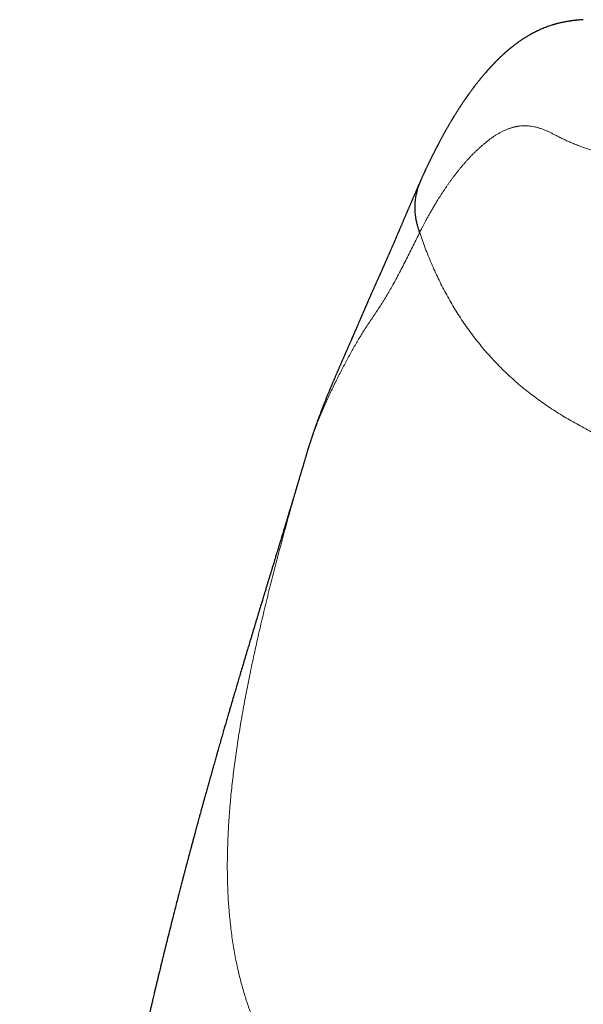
# Model space of a CAD drawing. Header units: millimetres. Extents: x 8 to 819, y 12 to 828.
# Tile 34 of 42: x 400 to 412, y 631 to 652. Entities that reach past the tile are written whole.
import ezdxf

# ---------------------------------------------------------------- set-up
doc = ezdxf.new("R2010")
doc.units = ezdxf.units.MM

msp = doc.modelspace()

# ---------------------------------------------------------------- linework, layer by layer
at = {"color": 252, "linetype": 'Continuous', "lineweight": 0}
msp.add_line((406.178, 642.774), (406.18, 642.781), dxfattribs=at)
at = {"color": 7, "linetype": 'Continuous', "lineweight": 30}
msp.add_line((406.189, 642.813), (406.183, 642.792), dxfattribs=at)
for points, knots in [([(412.057, 652.067), (412.046, 652.067), (412.019, 652.065), (411.98, 652.061), (411.941, 652.058), (411.91, 652.055), (411.889, 652.053), (411.877, 652.052), (411.87, 652.051), (411.863, 652.05), (411.857, 652.049), (411.848, 652.048), (411.836, 652.047), (411.822, 652.045), (411.808, 652.043), (411.794, 652.041), (411.78, 652.039), (411.765, 652.037), (411.748, 652.034), (411.729, 652.031), (411.689, 652.025), (411.646, 652.017), (411.6, 652.007), (411.568, 651.999), (411.537, 651.992), (411.509, 651.985), (411.483, 651.978), (411.459, 651.971), (411.438, 651.965), (411.416, 651.959), (411.387, 651.949), (411.349, 651.937), (411.303, 651.921), (411.256, 651.903), (411.209, 651.884), (411.161, 651.864), (411.113, 651.842), (411.068, 651.821), (411.027, 651.8), (410.99, 651.781), (410.955, 651.762), (410.923, 651.744), (410.892, 651.726), (410.861, 651.707), (410.829, 651.688), (410.801, 651.67), (410.776, 651.653), (410.755, 651.64), (410.734, 651.625), (410.713, 651.611), (410.693, 651.597), (410.675, 651.584), (410.66, 651.573), (410.644, 651.561), (410.627, 651.549), (410.61, 651.536), (410.593, 651.523), (410.576, 651.51), (410.56, 651.497), (410.545, 651.486), (410.532, 651.476), (410.52, 651.466), (410.508, 651.456), (410.497, 651.446), (410.485, 651.437), (410.473, 651.427), (410.46, 651.416), (410.447, 651.405), (410.434, 651.393), (410.421, 651.382), (410.408, 651.371), (410.396, 651.36), (410.385, 651.349), (410.371, 651.338), (410.357, 651.325), (410.342, 651.311), (410.329, 651.299), (410.318, 651.288), (410.309, 651.279), (410.299, 651.27), (410.288, 651.26), (410.277, 651.249), (410.267, 651.239), (410.256, 651.228), (410.244, 651.217), (410.233, 651.205), (410.221, 651.193), (410.209, 651.182), (410.198, 651.17), (410.188, 651.16), (410.18, 651.151), (410.172, 651.143), (410.164, 651.135), (410.155, 651.126), (410.146, 651.116), (410.136, 651.105), (410.125, 651.094), (410.115, 651.083), (410.104, 651.071), (410.094, 651.061), (410.085, 651.05), (410.075, 651.039), (410.065, 651.028), (410.054, 651.016), (410.044, 651.005), (410.027, 650.986), (410.003, 650.959), (409.975, 650.926), (409.949, 650.896), (409.927, 650.869), (409.904, 650.842), (409.881, 650.814), (409.861, 650.789), (409.843, 650.767), (409.828, 650.748), (409.812, 650.728), (409.796, 650.707), (409.78, 650.687), (409.766, 650.669), (409.754, 650.653), (409.743, 650.638), (409.732, 650.624), (409.721, 650.609), (409.709, 650.593), (409.695, 650.574), (409.68, 650.554), (409.666, 650.535), (409.654, 650.518), (409.643, 650.503), (409.633, 650.489), (409.623, 650.475), (409.614, 650.462), (409.605, 650.45), (409.597, 650.438), (409.589, 650.427), (409.582, 650.416), (409.574, 650.405), (409.566, 650.394), (409.557, 650.38), (409.546, 650.364), (409.535, 650.348), (409.522, 650.329), (409.509, 650.31), (409.497, 650.291), (409.484, 650.273), (409.473, 650.255), (409.462, 650.239), (409.452, 650.223), (409.441, 650.206), (409.428, 650.187), (409.414, 650.164), (409.398, 650.14), (409.382, 650.114), (409.365, 650.088), (409.351, 650.064), (409.338, 650.044), (409.328, 650.027), (409.318, 650.011), (409.308, 649.995), (409.299, 649.98), (409.291, 649.966), (409.283, 649.953), (409.274, 649.938), (409.264, 649.921), (409.252, 649.901), (409.239, 649.879), (409.225, 649.856), (409.211, 649.831), (409.196, 649.805), (409.182, 649.781), (409.169, 649.757), (409.156, 649.735), (409.144, 649.715), (409.132, 649.693), (409.12, 649.671), (409.107, 649.647), (409.094, 649.624), (409.081, 649.6), (409.068, 649.577), (409.055, 649.552), (409.042, 649.527), (409.028, 649.501), (409.013, 649.473), (408.997, 649.444), (408.981, 649.412), (408.963, 649.379), (408.946, 649.346), (408.929, 649.313), (408.914, 649.282), (408.898, 649.251), (408.882, 649.22), (408.867, 649.189), (408.853, 649.161), (408.841, 649.136), (408.83, 649.115), (408.82, 649.094), (408.81, 649.073), (408.799, 649.05), (408.788, 649.028), (408.777, 649.005), (408.767, 648.983), (408.756, 648.96), (408.745, 648.938), (408.735, 648.916), (408.725, 648.895), (408.716, 648.876), (408.708, 648.858), (408.7, 648.841), (408.692, 648.823), (408.683, 648.806), (408.675, 648.787), (408.665, 648.766), (408.655, 648.743), (408.643, 648.717), (408.634, 648.696), (408.628, 648.684), (408.627, 648.681)], [0, 0, 0, 0, 0.001988, 0.004984, 0.007514, 0.009577, 0.011176, 0.012109, 0.012825, 0.013534, 0.01425, 0.014975, 0.016622, 0.018309, 0.020038, 0.021853, 0.023585, 0.025605, 0.027912, 0.030508, 0.033324, 0.044488, 0.049554, 0.054538, 0.059437, 0.064064, 0.068288, 0.072063, 0.075693, 0.079243, 0.082715, 0.0907, 0.098903, 0.107338, 0.116012, 0.124943, 0.134155, 0.14358, 0.151615, 0.15933, 0.166595, 0.173466, 0.180287, 0.187128, 0.194307, 0.201856, 0.206991, 0.211896, 0.216865, 0.222122, 0.227669, 0.231474, 0.235455, 0.239612, 0.243946, 0.248456, 0.252926, 0.257669, 0.261963, 0.265808, 0.26927, 0.272656, 0.276006, 0.27913, 0.282233, 0.285598, 0.289344, 0.293473, 0.297205, 0.301147, 0.304987, 0.308675, 0.312211, 0.315596, 0.320607, 0.325262, 0.329603, 0.332706, 0.335627, 0.338587, 0.341974, 0.345797, 0.349105, 0.352682, 0.356527, 0.360473, 0.364162, 0.368395, 0.372209, 0.375602, 0.378576, 0.380903, 0.383588, 0.386632, 0.390036, 0.393506, 0.397284, 0.401128, 0.404811, 0.408333, 0.411693, 0.414893, 0.41903, 0.422862, 0.42639, 0.429636, 0.441139, 0.452847, 0.461193, 0.469403, 0.477703, 0.486357, 0.495367, 0.500767, 0.50645, 0.512416, 0.518664, 0.52518, 0.530145, 0.534796, 0.539133, 0.543157, 0.54693, 0.551918, 0.557322, 0.563142, 0.569378, 0.573511, 0.577673, 0.581632, 0.58538, 0.58892, 0.592446, 0.595736, 0.598791, 0.601611, 0.604423, 0.60747, 0.611363, 0.615583, 0.62013, 0.625003, 0.630299, 0.635502, 0.640418, 0.645045, 0.649386, 0.653439, 0.657204, 0.662681, 0.66854, 0.674787, 0.6814, 0.688195, 0.695131, 0.699285, 0.703489, 0.707656, 0.711588, 0.715277, 0.718723, 0.721927, 0.725027, 0.729508, 0.734405, 0.739709, 0.74536, 0.751351, 0.757676, 0.763552, 0.769073, 0.774239, 0.779049, 0.783505, 0.789212, 0.794742, 0.800094, 0.805289, 0.810645, 0.816268, 0.821821, 0.82769, 0.8339, 0.840449, 0.847337, 0.855007, 0.86235, 0.869368, 0.876059, 0.882623, 0.889255, 0.895957, 0.902595, 0.907255, 0.911647, 0.915781, 0.920103, 0.924837, 0.929983, 0.934314, 0.9389, 0.943566, 0.948135, 0.952609, 0.956986, 0.960663, 0.964268, 0.967804, 0.971269, 0.974728, 0.978468, 0.982525, 0.987352, 0.992561, 0.998152, 1, 1, 1, 1]), ([(408.628, 648.677), (408.625, 648.672), (408.617, 648.654), (408.604, 648.624), (408.587, 648.587), (408.572, 648.552), (408.557, 648.519), (408.544, 648.488), (408.532, 648.461), (408.52, 648.435), (408.51, 648.412), (408.501, 648.391), (408.492, 648.369), (408.482, 648.348), (408.473, 648.326), (408.464, 648.306), (408.456, 648.288), (408.45, 648.273), (408.444, 648.259), (408.437, 648.244), (408.43, 648.226), (408.42, 648.204), (408.41, 648.179), (408.398, 648.153), (408.387, 648.126), (408.375, 648.099), (408.364, 648.073), (408.354, 648.049), (408.345, 648.028), (408.336, 648.008), (408.328, 647.988), (408.319, 647.967), (408.309, 647.945), (408.299, 647.921), (408.288, 647.894), (408.275, 647.866), (408.262, 647.835), (408.25, 647.805), (408.238, 647.777), (408.227, 647.752), (408.217, 647.727), (408.207, 647.705), (408.198, 647.684), (408.19, 647.664), (408.182, 647.646), (408.175, 647.631), (408.17, 647.619), (408.165, 647.608), (408.161, 647.597), (408.156, 647.585), (408.149, 647.569), (408.141, 647.55), (408.131, 647.528), (408.122, 647.506), (408.112, 647.483), (408.102, 647.461), (408.093, 647.439), (408.081, 647.412), (408.068, 647.381), (408.053, 647.347), (408.039, 647.315), (408.027, 647.286), (408.016, 647.26), (408.005, 647.236), (407.995, 647.213), (407.985, 647.19), (407.976, 647.168), (407.967, 647.147), (407.958, 647.128), (407.951, 647.11), (407.943, 647.093), (407.935, 647.075), (407.926, 647.055), (407.917, 647.033), (407.907, 647.011), (407.897, 646.988), (407.887, 646.966), (407.878, 646.944), (407.868, 646.923), (407.86, 646.903), (407.851, 646.884), (407.843, 646.866), (407.835, 646.847), (407.824, 646.822), (407.81, 646.791), (407.794, 646.756), (407.782, 646.727), (407.772, 646.706), (407.765, 646.691), (407.758, 646.675), (407.75, 646.657), (407.742, 646.638), (407.732, 646.616), (407.722, 646.593), (407.71, 646.568), (407.699, 646.542), (407.688, 646.519), (407.679, 646.499), (407.671, 646.48), (407.664, 646.464), (407.657, 646.448), (407.649, 646.43), (407.64, 646.41), (407.63, 646.389), (407.621, 646.368), (407.612, 646.347), (407.603, 646.326), (407.594, 646.307), (407.586, 646.29), (407.579, 646.274), (407.573, 646.259), (407.566, 646.244), (407.56, 646.23), (407.553, 646.214), (407.545, 646.197), (407.537, 646.178), (407.528, 646.158), (407.519, 646.138), (407.511, 646.12), (407.505, 646.104), (407.499, 646.092), (407.494, 646.08), (407.49, 646.071), (407.486, 646.061), (407.481, 646.05), (407.476, 646.037), (407.47, 646.023), (407.463, 646.008), (407.456, 645.992), (407.449, 645.976), (407.442, 645.96), (407.436, 645.946), (407.431, 645.934), (407.426, 645.923), (407.421, 645.912), (407.416, 645.9), (407.41, 645.886), (407.403, 645.868), (407.394, 645.848), (407.385, 645.827), (407.376, 645.807), (407.368, 645.789), (407.361, 645.772), (407.354, 645.755), (407.347, 645.739), (407.339, 645.72), (407.33, 645.701), (407.321, 645.68), (407.312, 645.658), (407.302, 645.635), (407.293, 645.614), (407.284, 645.593), (407.276, 645.573), (407.268, 645.554), (407.26, 645.538), (407.254, 645.523), (407.249, 645.511), (407.243, 645.499), (407.238, 645.485), (407.231, 645.471), (407.224, 645.454), (407.216, 645.436), (407.207, 645.415), (407.198, 645.394), (407.185, 645.365), (407.17, 645.33), (407.154, 645.292), (407.139, 645.259), (407.126, 645.229), (407.113, 645.198), (407.099, 645.168), (407.087, 645.139), (407.075, 645.112), (407.064, 645.087), (407.054, 645.065), (407.047, 645.048), (407.04, 645.033), (407.034, 645.019), (407.028, 645.005), (407.02, 644.988), (407.011, 644.967), (407.001, 644.943), (406.99, 644.917), (406.979, 644.892), (406.968, 644.869), (406.959, 644.847), (406.95, 644.827), (406.941, 644.807), (406.932, 644.784), (406.921, 644.761), (406.911, 644.738), (406.901, 644.715), (406.892, 644.692), (406.882, 644.671), (406.874, 644.652), (406.866, 644.634), (406.858, 644.616), (406.85, 644.596), (406.84, 644.574), (406.83, 644.55), (406.819, 644.525), (406.808, 644.5), (406.798, 644.477), (406.79, 644.456), (406.782, 644.437), (406.773, 644.418), (406.765, 644.398), (406.752, 644.368), (406.735, 644.327), (406.714, 644.276), (406.692, 644.224), (406.668, 644.167), (406.643, 644.105), (406.616, 644.039), (406.591, 643.976), (406.566, 643.913), (406.541, 643.85), (406.518, 643.79), (406.497, 643.733), (406.476, 643.678), (406.459, 643.632), (406.446, 643.595), (406.436, 643.568), (406.426, 643.541), (406.417, 643.515), (406.408, 643.491), (406.4, 643.468), (406.393, 643.448), (406.387, 643.429), (406.38, 643.41), (406.372, 643.388), (406.364, 643.364), (406.355, 643.338), (406.346, 643.311), (406.336, 643.282), (406.326, 643.251), (406.315, 643.219), (406.305, 643.187), (406.295, 643.157), (406.286, 643.128), (406.277, 643.102), (406.27, 643.077), (406.263, 643.057), (406.258, 643.039), (406.253, 643.025), (406.248, 643.009), (406.242, 642.99), (406.235, 642.968), (406.228, 642.942), (406.219, 642.913), (406.209, 642.881), (406.199, 642.847), (406.192, 642.824), (406.189, 642.813)], [0, 0, 0, 0, 0.003526, 0.012551, 0.021065, 0.029069, 0.036564, 0.043549, 0.049668, 0.055336, 0.06055, 0.065313, 0.069747, 0.074958, 0.0798, 0.084274, 0.08838, 0.091348, 0.094371, 0.097688, 0.101299, 0.106321, 0.111818, 0.117782, 0.123732, 0.12966, 0.135277, 0.140583, 0.145058, 0.149285, 0.153444, 0.1579, 0.162664, 0.167734, 0.173494, 0.179605, 0.186066, 0.192877, 0.198467, 0.203903, 0.208989, 0.213726, 0.218113, 0.22215, 0.225839, 0.229177, 0.231555, 0.233718, 0.235772, 0.238104, 0.241521, 0.245443, 0.249869, 0.254799, 0.259027, 0.263549, 0.268038, 0.272372, 0.279722, 0.286574, 0.292928, 0.298784, 0.303761, 0.308397, 0.312902, 0.317287, 0.32155, 0.325693, 0.329741, 0.332732, 0.335999, 0.339543, 0.343363, 0.34746, 0.351833, 0.356211, 0.360324, 0.364701, 0.368734, 0.372421, 0.375845, 0.37931, 0.382846, 0.386452, 0.393142, 0.399651, 0.405958, 0.408593, 0.411192, 0.413937, 0.417039, 0.420499, 0.424245, 0.428336, 0.432771, 0.437552, 0.441476, 0.445035, 0.448199, 0.450968, 0.453348, 0.456448, 0.459838, 0.463518, 0.466882, 0.470446, 0.473891, 0.477069, 0.479979, 0.482622, 0.484997, 0.487279, 0.489581, 0.492134, 0.494938, 0.497994, 0.501301, 0.504661, 0.507678, 0.509983, 0.512028, 0.513813, 0.515338, 0.516844, 0.518649, 0.520629, 0.522877, 0.525394, 0.528135, 0.530718, 0.533305, 0.535581, 0.537546, 0.539215, 0.540973, 0.542995, 0.545281, 0.547831, 0.551583, 0.555174, 0.558459, 0.561438, 0.56411, 0.566759, 0.569514, 0.57252, 0.575775, 0.579281, 0.582942, 0.586698, 0.590306, 0.593766, 0.597078, 0.600204, 0.603009, 0.605348, 0.607392, 0.609303, 0.611488, 0.613968, 0.616741, 0.619808, 0.623168, 0.62682, 0.630533, 0.637532, 0.644139, 0.649204, 0.654018, 0.658943, 0.664197, 0.668557, 0.673046, 0.677154, 0.68078, 0.683336, 0.685584, 0.687669, 0.689932, 0.692386, 0.695889, 0.69972, 0.703879, 0.707906, 0.711605, 0.714977, 0.718021, 0.721025, 0.724474, 0.728374, 0.731756, 0.735391, 0.738897, 0.742151, 0.745155, 0.747908, 0.750409, 0.753425, 0.756757, 0.760406, 0.764365, 0.768239, 0.77178, 0.774814, 0.777556, 0.780318, 0.783278, 0.786436, 0.793859, 0.801298, 0.808836, 0.816732, 0.826343, 0.835646, 0.844727, 0.85363, 0.862408, 0.871283, 0.878657, 0.886279, 0.894026, 0.89771, 0.901415, 0.905141, 0.9088, 0.912153, 0.915185, 0.917896, 0.920314, 0.922905, 0.925835, 0.929042, 0.932575, 0.936247, 0.939943, 0.944174, 0.948437, 0.952729, 0.95682, 0.96056, 0.963949, 0.967019, 0.970057, 0.971854, 0.973664, 0.97553, 0.977815, 0.980598, 0.983879, 0.987428, 0.991421, 0.995858, 1, 1, 1, 1]), ([(408.628, 648.681), (408.622, 648.667), (408.597, 648.616), (408.565, 648.523), (408.532, 648.408), (408.511, 648.297), (408.499, 648.194), (408.495, 648.099), (408.498, 648.004), (408.508, 647.91), (408.525, 647.819), (408.544, 647.741), (408.564, 647.674), (408.582, 647.617), (408.594, 647.583), (408.599, 647.567)], [0, 0, 0, 0, 0.038677, 0.150753, 0.256019, 0.354024, 0.444552, 0.527658, 0.603621, 0.694512, 0.774532, 0.844608, 0.905375, 0.957154, 1, 1, 1, 1]), ([(406.178, 642.774), (406.175, 642.765), (406.17, 642.747), (406.163, 642.725), (406.157, 642.705), (406.152, 642.686), (406.145, 642.665), (406.138, 642.641), (406.13, 642.613), (406.121, 642.582), (406.112, 642.552), (406.104, 642.526), (406.097, 642.5), (406.088, 642.471), (406.078, 642.436), (406.068, 642.403), (406.06, 642.376), (406.054, 642.354), (406.048, 642.335), (406.042, 642.316), (406.036, 642.295), (406.028, 642.268), (406.019, 642.239), (406.011, 642.211), (406.004, 642.189), (405.999, 642.171), (405.994, 642.154), (405.989, 642.137), (405.983, 642.118), (405.976, 642.096), (405.968, 642.068), (405.958, 642.035), (405.948, 642.001), (405.938, 641.969), (405.929, 641.938), (405.921, 641.91), (405.911, 641.878), (405.9, 641.841), (405.887, 641.799), (405.876, 641.761), (405.865, 641.726), (405.854, 641.688), (405.843, 641.651), (405.833, 641.617), (405.824, 641.59), (405.816, 641.564), (405.808, 641.536), (405.798, 641.504), (405.788, 641.469), (405.778, 641.435), (405.768, 641.405), (405.76, 641.376), (405.75, 641.345), (405.74, 641.31), (405.728, 641.272), (405.717, 641.234), (405.706, 641.2), (405.696, 641.166), (405.683, 641.125), (405.669, 641.079), (405.657, 641.037), (405.646, 641.002), (405.637, 640.971), (405.627, 640.939), (405.617, 640.906), (405.606, 640.871), (405.593, 640.828), (405.576, 640.771), (405.556, 640.705), (405.536, 640.641), (405.516, 640.576), (405.496, 640.507), (405.474, 640.438), (405.457, 640.382), (405.444, 640.338), (405.433, 640.302), (405.422, 640.265), (405.41, 640.226), (405.397, 640.185), (405.386, 640.148), (405.376, 640.115), (405.366, 640.082), (405.355, 640.046), (405.343, 640.007), (405.332, 639.971), (405.322, 639.939), (405.313, 639.908), (405.304, 639.877), (405.294, 639.846), (405.286, 639.818), (405.276, 639.787), (405.262, 639.74), (405.245, 639.682), (405.225, 639.619), (405.206, 639.555), (405.186, 639.489), (405.165, 639.42), (405.148, 639.362), (405.134, 639.316), (405.124, 639.284), (405.114, 639.252), (405.104, 639.216), (405.092, 639.179), (405.082, 639.144), (405.072, 639.113), (405.063, 639.082), (405.052, 639.046), (405.041, 639.008), (405.029, 638.969), (405.018, 638.933), (405.005, 638.891), (404.99, 638.838), (404.969, 638.771), (404.947, 638.696), (404.924, 638.62), (404.902, 638.544), (404.874, 638.451), (404.841, 638.339), (404.803, 638.213), (404.77, 638.1), (404.739, 637.996), (404.709, 637.895), (404.675, 637.781), (404.639, 637.657), (404.605, 637.54), (404.577, 637.443), (404.556, 637.371), (404.538, 637.309), (404.522, 637.254), (404.506, 637.199), (404.49, 637.145), (404.475, 637.093), (404.46, 637.042), (404.444, 636.986), (404.427, 636.928), (404.41, 636.868), (404.393, 636.809), (404.377, 636.752), (404.36, 636.694), (404.342, 636.631), (404.323, 636.563), (404.305, 636.499), (404.288, 636.442), (404.274, 636.389), (404.258, 636.335), (404.241, 636.275), (404.223, 636.211), (404.205, 636.146), (404.188, 636.085), (404.171, 636.026), (404.156, 635.971), (404.141, 635.918), (404.127, 635.868), (404.112, 635.816), (404.097, 635.761), (404.08, 635.7), (404.062, 635.635), (404.042, 635.562), (404.022, 635.488), (404.001, 635.415), (403.984, 635.353), (403.971, 635.304), (403.959, 635.261), (403.947, 635.217), (403.933, 635.164), (403.917, 635.106), (403.9, 635.044), (403.883, 634.982), (403.869, 634.929), (403.858, 634.888), (403.85, 634.858), (403.842, 634.83), (403.834, 634.799), (403.824, 634.763), (403.813, 634.723), (403.802, 634.68), (403.79, 634.637), (403.779, 634.594), (403.767, 634.548), (403.754, 634.501), (403.741, 634.452), (403.728, 634.405), (403.718, 634.364), (403.709, 634.331), (403.701, 634.3), (403.692, 634.268), (403.683, 634.232), (403.672, 634.191), (403.659, 634.142), (403.644, 634.086), (403.627, 634.022), (403.609, 633.953), (403.591, 633.882), (403.573, 633.815), (403.559, 633.762), (403.547, 633.716), (403.535, 633.669), (403.52, 633.612), (403.504, 633.547), (403.481, 633.457), (403.451, 633.341), (403.414, 633.197), (403.376, 633.044), (403.334, 632.878), (403.289, 632.7), (403.251, 632.549), (403.224, 632.436), (403.206, 632.365), (403.191, 632.302), (403.177, 632.248), (403.166, 632.201), (403.157, 632.163), (403.149, 632.13), (403.14, 632.096), (403.13, 632.055), (403.118, 632.005), (403.103, 631.944), (403.086, 631.872), (403.067, 631.792), (403.047, 631.709), (403.027, 631.628), (403.009, 631.552), (402.989, 631.467), (402.968, 631.377), (402.945, 631.282), (402.924, 631.191), (402.902, 631.098), (402.879, 630.997), (402.853, 630.887), (402.826, 630.771), (402.797, 630.642), (402.765, 630.505), (402.734, 630.368), (402.707, 630.247), (402.682, 630.136), (402.657, 630.026), (402.631, 629.907), (402.603, 629.782), (402.575, 629.651), (402.545, 629.516), (402.514, 629.373), (402.482, 629.225), (402.45, 629.077), (402.418, 628.927), (402.386, 628.776), (402.332, 628.515), (402.254, 628.139), (402.177, 627.759), (402.123, 627.485), (402.091, 627.324), (402.061, 627.168), (402.032, 627.02), (402.006, 626.882), (401.981, 626.752), (401.957, 626.627), (401.935, 626.508), (401.914, 626.395), (401.895, 626.293), (401.878, 626.202), (401.864, 626.128), (401.854, 626.072), (401.847, 626.034), (401.841, 626.004), (401.837, 625.978), (401.832, 625.952), (401.827, 625.925), (401.821, 625.889), (401.812, 625.839), (401.8, 625.775), (401.786, 625.697), (401.77, 625.606), (401.751, 625.499), (401.73, 625.381), (401.707, 625.251), (401.682, 625.109), (401.656, 624.959), (401.629, 624.8), (401.601, 624.634), (401.571, 624.457), (401.54, 624.269), (401.506, 624.067), (401.471, 623.85), (401.434, 623.616), (401.395, 623.371), (401.355, 623.114), (401.314, 622.844), (401.273, 622.569), (401.231, 622.288), (401.19, 622.001), (401.148, 621.704), (401.105, 621.396), (401.062, 621.077), (401.018, 620.748), (400.975, 620.409), (400.932, 620.066), (400.89, 619.724), (400.846, 619.355), (400.801, 618.962), (400.754, 618.545), (400.709, 618.127), (400.666, 617.708), (400.625, 617.289), (400.587, 616.886), (400.551, 616.496), (400.519, 616.124), (400.489, 615.768), (400.462, 615.429), (400.436, 615.104), (400.413, 614.791), (400.392, 614.491), (400.372, 614.203), (400.354, 613.93), (400.338, 613.672), (400.323, 613.429), (400.31, 613.201), (400.299, 613.001), (400.289, 612.827), (400.281, 612.675), (400.273, 612.528), (400.266, 612.381), (400.255, 612.158), (400.246, 611.964), (400.239, 611.797), (400.236, 611.734), (400.234, 611.679), (400.232, 611.635), (400.231, 611.604), (400.23, 611.582), (400.229, 611.566), (400.228, 611.553), (400.228, 611.537), (400.227, 611.513), (400.225, 611.474), (400.223, 611.419), (400.22, 611.345), (400.217, 611.256), (400.212, 611.15), (400.208, 611.029), (400.203, 610.892), (400.198, 610.739), (400.192, 610.571), (400.187, 610.389), (400.181, 610.195), (400.175, 609.988), (400.169, 609.767), (400.164, 609.531), (400.159, 609.319), (400.156, 609.185), (400.154, 609.134)], [0, 0, 0, 0, 0.001142, 0.002091, 0.002805, 0.003577, 0.004508, 0.005597, 0.00675, 0.008245, 0.009626, 0.010752, 0.011709, 0.013006, 0.014665, 0.016273, 0.017317, 0.018247, 0.019092, 0.019854, 0.020734, 0.021889, 0.023297, 0.024555, 0.025506, 0.026189, 0.026881, 0.027633, 0.028447, 0.029345, 0.030543, 0.031971, 0.033563, 0.034958, 0.036104, 0.037479, 0.038646, 0.040162, 0.042225, 0.04388, 0.045076, 0.046654, 0.048564, 0.049783, 0.050895, 0.051981, 0.053084, 0.054404, 0.055929, 0.057382, 0.058624, 0.059655, 0.061033, 0.062424, 0.063968, 0.065687, 0.067054, 0.06816, 0.069861, 0.07205, 0.073681, 0.074958, 0.076194, 0.077455, 0.078796, 0.080221, 0.081557, 0.083886, 0.087074, 0.089208, 0.091503, 0.094553, 0.097169, 0.099504, 0.100874, 0.102223, 0.10355, 0.105025, 0.106655, 0.108069, 0.109207, 0.110307, 0.111676, 0.113235, 0.114574, 0.115643, 0.116781, 0.117866, 0.119083, 0.120117, 0.120896, 0.122505, 0.1251, 0.127102, 0.129316, 0.13186, 0.134075, 0.136571, 0.137873, 0.138925, 0.139923, 0.141167, 0.142586, 0.143803, 0.144773, 0.145755, 0.146983, 0.14838, 0.149688, 0.15089, 0.152028, 0.154, 0.156246, 0.15876, 0.161443, 0.163849, 0.166222, 0.170627, 0.174841, 0.17851, 0.181538, 0.184829, 0.188186, 0.192433, 0.196574, 0.199207, 0.201495, 0.203352, 0.204984, 0.206636, 0.208477, 0.209916, 0.211513, 0.213214, 0.215005, 0.216887, 0.218761, 0.220386, 0.222123, 0.223995, 0.226216, 0.228239, 0.229841, 0.231392, 0.233027, 0.234778, 0.236796, 0.238815, 0.240614, 0.242314, 0.244045, 0.245552, 0.247067, 0.248587, 0.250155, 0.251974, 0.254019, 0.255978, 0.25844, 0.260628, 0.262467, 0.263938, 0.26494, 0.26625, 0.267864, 0.269604, 0.271419, 0.27331, 0.27504, 0.276101, 0.2769, 0.27768, 0.278594, 0.279644, 0.280829, 0.282133, 0.283342, 0.284612, 0.285942, 0.287334, 0.288786, 0.290229, 0.291422, 0.292345, 0.29318, 0.294079, 0.295129, 0.29633, 0.29768, 0.299388, 0.30124, 0.303234, 0.305372, 0.307465, 0.309019, 0.310034, 0.311426, 0.313101, 0.315013, 0.31703, 0.320875, 0.32503, 0.329459, 0.334043, 0.339355, 0.344852, 0.347059, 0.349118, 0.350932, 0.3525, 0.353847, 0.354938, 0.355779, 0.356686, 0.357858, 0.359296, 0.360998, 0.363087, 0.36547, 0.367889, 0.370189, 0.372369, 0.37443, 0.377427, 0.380129, 0.382548, 0.385198, 0.388083, 0.391202, 0.394555, 0.398032, 0.402251, 0.406208, 0.409705, 0.41262, 0.415672, 0.419025, 0.422752, 0.42632, 0.430175, 0.434295, 0.438485, 0.4427, 0.446941, 0.451208, 0.455499, 0.469155, 0.483064, 0.487707, 0.492337, 0.496745, 0.500906, 0.504818, 0.508482, 0.511898, 0.51537, 0.518542, 0.521414, 0.523986, 0.52626, 0.527646, 0.528721, 0.529493, 0.530193, 0.530919, 0.531671, 0.532449, 0.534006, 0.535818, 0.537888, 0.540551, 0.543547, 0.546875, 0.550535, 0.554526, 0.55885, 0.56323, 0.567906, 0.572877, 0.578142, 0.583703, 0.589923, 0.596474, 0.603358, 0.610573, 0.618119, 0.625998, 0.633729, 0.641756, 0.650077, 0.658693, 0.667603, 0.676809, 0.686308, 0.696021, 0.70558, 0.714941, 0.726901, 0.738523, 0.749806, 0.761875, 0.773531, 0.784775, 0.795606, 0.806025, 0.815857, 0.825292, 0.834329, 0.842969, 0.851376, 0.85937, 0.86695, 0.874116, 0.88087, 0.88721, 0.893136, 0.897556, 0.901714, 0.905763, 0.90984, 0.913944, 0.924326, 0.926073, 0.927825, 0.929549, 0.930635, 0.931495, 0.932132, 0.932543, 0.932786, 0.933213, 0.933886, 0.934807, 0.936418, 0.938467, 0.940956, 0.943883, 0.94725, 0.951055, 0.955299, 0.959982, 0.965104, 0.970435, 0.976171, 0.982311, 0.988856, 0.995807, 1, 1, 1, 1])]:
    msp.add_open_spline(points, degree=3, knots=knots, dxfattribs=at)
at = {"color": 252, "linetype": 'Continuous', "lineweight": 0}
for points, knots in [([(408.599, 647.567), (408.601, 647.572), (408.606, 647.581), (408.614, 647.596), (408.622, 647.612), (408.632, 647.631), (408.642, 647.651), (408.654, 647.674), (408.666, 647.698), (408.68, 647.723), (408.694, 647.751), (408.71, 647.78), (408.726, 647.811), (408.744, 647.844), (408.763, 647.878), (408.781, 647.912), (408.8, 647.945), (408.819, 647.979), (408.839, 648.013), (408.859, 648.049), (408.88, 648.085), (408.902, 648.122), (408.925, 648.16), (408.948, 648.199), (408.973, 648.241), (409.001, 648.286), (409.032, 648.335), (409.064, 648.384), (409.097, 648.435), (409.131, 648.486), (409.165, 648.537), (409.201, 648.587), (409.236, 648.638), (409.273, 648.689), (409.311, 648.74), (409.349, 648.79), (409.389, 648.841), (409.429, 648.892), (409.47, 648.942), (409.512, 648.992), (409.556, 649.043), (409.601, 649.093), (409.647, 649.143), (409.694, 649.193), (409.742, 649.242), (409.791, 649.29), (409.842, 649.337), (409.893, 649.383), (409.945, 649.429), (409.998, 649.473), (410.052, 649.516), (410.107, 649.557), (410.163, 649.596), (410.219, 649.633), (410.274, 649.666), (410.329, 649.696), (410.385, 649.724), (410.442, 649.749), (410.501, 649.771), (410.546, 649.785), (410.577, 649.793), (410.592, 649.797), (410.608, 649.801), (410.623, 649.805), (410.639, 649.808), (410.655, 649.811), (410.67, 649.814), (410.697, 649.818), (410.734, 649.823), (410.786, 649.826), (410.841, 649.827), (410.9, 649.824), (410.959, 649.817), (411.02, 649.806), (411.083, 649.791), (411.147, 649.771), (411.211, 649.749), (411.274, 649.723), (411.334, 649.696), (411.392, 649.667), (411.455, 649.635), (411.523, 649.599), (411.6, 649.561), (411.681, 649.522), (411.764, 649.484), (411.848, 649.448), (411.94, 649.412), (412.041, 649.374), (412.153, 649.336), (412.272, 649.298), (412.396, 649.261), (412.525, 649.226), (412.666, 649.191), (412.808, 649.16), (412.951, 649.131), (413.091, 649.106), (413.241, 649.082), (413.402, 649.059), (413.572, 649.039), (413.751, 649.021), (413.936, 649.006), (414.124, 648.995), (414.316, 648.986), (414.51, 648.979), (414.706, 648.975), (414.905, 648.972), (415.126, 648.971), (415.371, 648.972), (415.638, 648.975), (415.907, 648.981), (416.176, 648.988), (416.444, 648.997), (416.712, 649.008), (417, 649.022), (417.309, 649.039), (417.638, 649.058), (417.962, 649.08), (418.282, 649.102), (418.595, 649.126), (418.9, 649.15), (419.207, 649.175), (419.515, 649.2), (419.824, 649.226), (420.123, 649.251), (420.413, 649.274), (420.705, 649.298), (420.997, 649.32), (421.29, 649.341), (421.573, 649.361), (421.844, 649.378), (422.105, 649.394), (422.355, 649.408), (422.595, 649.42), (422.824, 649.43), (423.043, 649.44), (423.253, 649.448), (423.45, 649.454), (423.636, 649.46), (423.81, 649.465), (423.971, 649.469), (424.119, 649.472), (424.256, 649.474), (424.386, 649.476), (424.509, 649.477), (424.623, 649.478), (424.722, 649.479), (424.806, 649.479), (424.875, 649.48), (424.93, 649.48), (424.97, 649.48), (424.991, 649.48), (425, 649.48)], [0, 0, 0, 0, 0.001653, 0.00356, 0.005721, 0.008135, 0.010804, 0.013727, 0.016904, 0.020335, 0.02402, 0.027959, 0.032151, 0.036598, 0.041299, 0.046253, 0.050813, 0.055569, 0.06052, 0.065667, 0.07101, 0.076448, 0.082075, 0.087891, 0.093895, 0.10129, 0.108952, 0.116882, 0.12508, 0.133545, 0.142278, 0.150895, 0.159757, 0.168865, 0.178219, 0.187819, 0.197487, 0.207392, 0.217535, 0.227915, 0.238751, 0.249835, 0.261167, 0.272746, 0.284573, 0.296648, 0.308971, 0.321542, 0.334361, 0.347429, 0.360745, 0.37431, 0.388123, 0.402185, 0.415295, 0.428616, 0.44215, 0.455898, 0.469859, 0.484034, 0.487689, 0.491331, 0.494959, 0.498573, 0.502173, 0.505759, 0.509331, 0.512889, 0.523981, 0.534934, 0.547794, 0.560461, 0.572939, 0.586098, 0.599038, 0.611755, 0.624249, 0.636533, 0.646628, 0.656608, 0.666483, 0.676266, 0.685967, 0.695594, 0.703104, 0.710568, 0.717987, 0.725363, 0.732701, 0.740006, 0.74632, 0.752613, 0.758892, 0.765167, 0.770105, 0.775058, 0.780036, 0.785032, 0.790081, 0.795047, 0.799918, 0.804692, 0.809385, 0.813929, 0.818415, 0.822845, 0.827219, 0.832816, 0.838314, 0.843707, 0.848989, 0.85416, 0.859227, 0.864194, 0.87029, 0.87624, 0.882041, 0.887684, 0.893163, 0.898471, 0.903603, 0.909049, 0.914299, 0.919364, 0.924255, 0.928978, 0.934061, 0.938951, 0.943652, 0.948165, 0.952489, 0.956626, 0.960575, 0.964336, 0.967973, 0.971416, 0.974665, 0.977719, 0.980579, 0.983198, 0.985629, 0.987873, 0.989928, 0.992036, 0.993901, 0.995524, 0.996904, 0.998041, 0.998936, 0.999589, 1, 1, 1, 1]), ([(408.602, 647.568), (408.557, 647.479), (408.467, 647.299), (408.326, 647.015), (408.177, 646.723), (408.027, 646.446), (407.879, 646.191), (407.735, 645.962), (407.583, 645.739), (407.44, 645.524), (407.311, 645.315), (407.191, 645.109), (407.072, 644.891), (406.95, 644.66), (406.827, 644.417), (406.707, 644.167), (406.59, 643.91), (406.479, 643.648), (406.373, 643.374), (406.274, 643.089), (406.213, 642.891), (406.183, 642.792)], [0, 0, 0, 0, 0.069893, 0.139698, 0.209425, 0.2791, 0.333864, 0.388697, 0.443625, 0.498626, 0.545327, 0.59202, 0.638662, 0.685257, 0.731879, 0.7786, 0.82275, 0.866968, 0.911231, 0.955561, 1, 1, 1, 1]), ([(420.272, 641.928), (420.055, 641.93), (419.621, 641.933), (418.97, 641.953), (418.32, 641.985), (417.67, 642.032), (417.022, 642.095), (416.446, 642.166), (415.942, 642.241), (415.51, 642.316), (415.079, 642.4), (414.651, 642.496), (414.226, 642.605), (413.805, 642.728), (413.417, 642.856), (413.062, 642.988), (412.739, 643.12), (412.421, 643.263), (412.108, 643.418), (411.802, 643.586), (411.504, 643.766), (411.213, 643.959), (410.932, 644.166), (410.662, 644.386), (410.404, 644.622), (410.159, 644.871), (409.929, 645.132), (409.712, 645.406), (409.51, 645.69), (409.322, 645.984), (409.149, 646.287), (408.991, 646.598), (408.847, 646.916), (408.716, 647.239), (408.64, 647.459), (408.602, 647.568)], [0, 0, 0, 0, 0.046669, 0.093341, 0.140011, 0.186676, 0.233339, 0.280006, 0.311436, 0.342868, 0.374297, 0.405725, 0.437155, 0.468583, 0.50001, 0.525012, 0.550014, 0.575012, 0.600012, 0.625015, 0.650016, 0.675013, 0.700011, 0.72501, 0.750008, 0.775007, 0.800006, 0.825005, 0.850005, 0.875003, 0.899998, 0.924996, 0.95, 0.975002, 1, 1, 1, 1]), ([(406.183, 642.792), (406.138, 642.64), (406.05, 642.336), (405.921, 641.883), (405.795, 641.432), (405.673, 640.983), (405.557, 640.54), (405.445, 640.102), (405.338, 639.67), (405.236, 639.242), (405.139, 638.814), (405.047, 638.388), (404.961, 637.963), (404.881, 637.543), (404.809, 637.127), (404.745, 636.719), (404.688, 636.317), (404.641, 635.923), (404.601, 635.534), (404.571, 635.149), (404.55, 634.766), (404.539, 634.387), (404.538, 634.014), (404.549, 633.648), (404.57, 633.29), (404.603, 632.942), (404.647, 632.601), (404.703, 632.268), (404.769, 631.959), (404.841, 631.672), (404.918, 631.407), (405.005, 631.148), (405.102, 630.894), (405.209, 630.647), (405.333, 630.391), (405.475, 630.129), (405.638, 629.861), (405.815, 629.603), (405.995, 629.367), (406.177, 629.152), (406.358, 628.955), (406.549, 628.767), (406.75, 628.585), (406.96, 628.412), (407.175, 628.249), (407.395, 628.097), (407.618, 627.955), (407.849, 627.82), (408.087, 627.691), (408.355, 627.557), (408.654, 627.421), (408.987, 627.284), (409.33, 627.157), (409.682, 627.04), (410.042, 626.932), (410.408, 626.833), (410.781, 626.744), (411.161, 626.662), (411.551, 626.587), (411.95, 626.519), (412.358, 626.457), (412.773, 626.401), (413.194, 626.351), (413.617, 626.307), (414.043, 626.268), (414.471, 626.233), (414.904, 626.201), (415.361, 626.172), (415.841, 626.145), (416.347, 626.121), (416.857, 626.099), (417.37, 626.081), (417.887, 626.066), (418.407, 626.053), (418.93, 626.042), (419.281, 626.036), (419.456, 626.033)], [0, 0, 0, 0, 0.014, 0.028, 0.041998, 0.055996, 0.069995, 0.083746, 0.097498, 0.11125, 0.125003, 0.139005, 0.153007, 0.167009, 0.181009, 0.195009, 0.208758, 0.222506, 0.236253, 0.25, 0.263998, 0.277997, 0.291997, 0.305997, 0.319998, 0.333749, 0.3475, 0.361252, 0.375002, 0.386668, 0.398333, 0.409998, 0.421663, 0.433329, 0.444996, 0.458746, 0.472497, 0.486249, 0.500002, 0.511671, 0.523338, 0.535004, 0.546668, 0.558331, 0.569994, 0.580991, 0.591989, 0.602989, 0.613991, 0.624994, 0.638997, 0.652997, 0.666998, 0.680998, 0.694998, 0.708748, 0.722496, 0.736245, 0.749994, 0.763995, 0.777997, 0.791999, 0.805999, 0.82, 0.83375, 0.8475, 0.861249, 0.874996, 0.890617, 0.906238, 0.921861, 0.937486, 0.953113, 0.968741, 0.984371, 1, 1, 1, 1])]:
    msp.add_open_spline(points, degree=3, knots=knots, dxfattribs=at)

doc.saveas('drawing.dxf')
